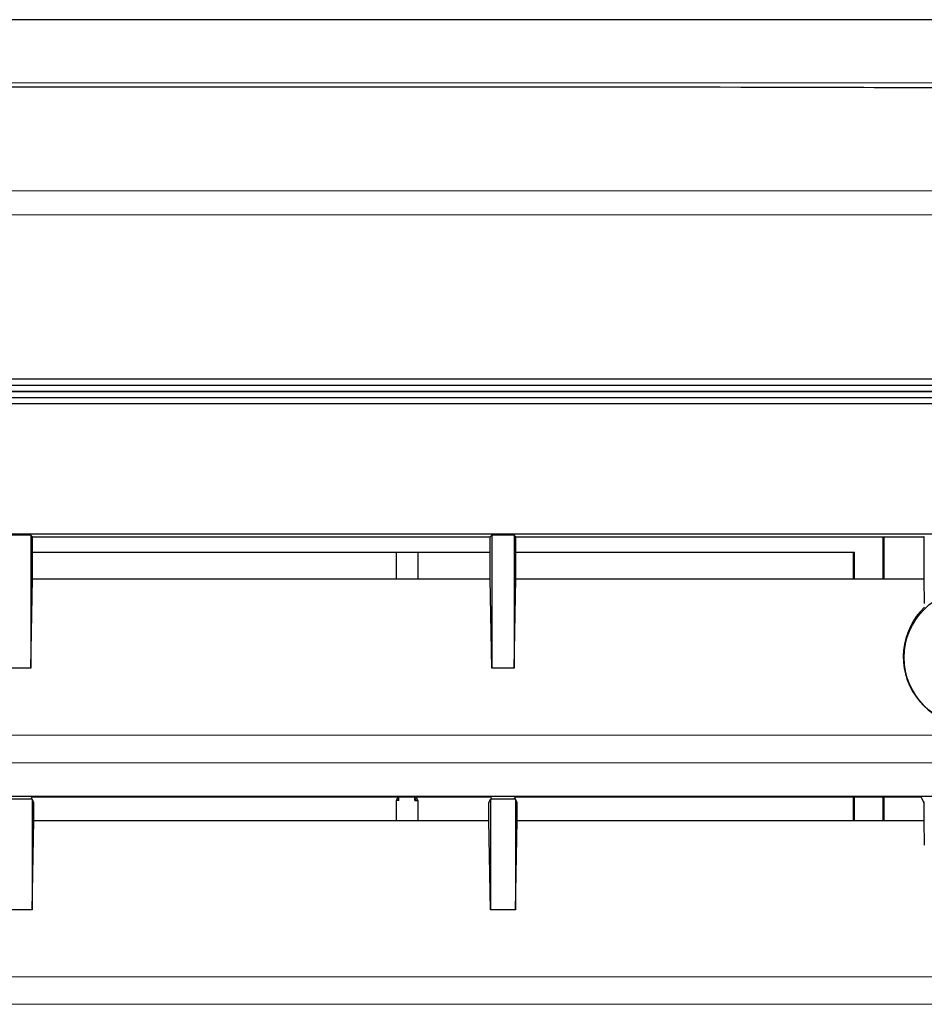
# Model space of a CAD drawing. Header units: millimetres. Extents: x 0 to 1118, y 0 to 864.
# Tile 97 of 117: x 944 to 959, y 484 to 500. Entities that reach past the tile are written whole.
import ezdxf

# ---------------------------------------------------------------- set-up
doc = ezdxf.new("R2010")
doc.units = ezdxf.units.MM

msp = doc.modelspace()

# ---------------------------------------------------------------- linework, layer by layer
at = {"color": 7, "linetype": 'Continuous', "lineweight": 25}
for p, q in [((962.6881, 499.9395), (936.1342, 499.9395)), ((963.2074, 494.1361), (847.2074, 494.1361)), ((847.2074, 494.0395), (963.2074, 494.0395)), ((847.2074, 493.9395), (963.2074, 493.9395)), ((963.1074, 493.9317), (924.76, 493.9317)), ((924.7644, 493.8395), (963.1074, 493.8395)), ((924.8644, 493.7395), (963.1074, 493.7395)), ((924.8644, 491.6395), (961.2074, 491.6395)), ((944.3874, 491.6151), (944.0274, 491.6151)), ((944.4153, 491.5871), (944.3874, 491.6151)), ((944.3874, 491.6151), (944.3874, 489.4672)), ((944.4153, 491.5871), (951.7995, 491.5871)), ((944.4153, 490.9079), (944.4153, 491.5871)), ((951.7995, 491.5871), (951.8274, 491.6151)), ((951.7995, 490.9079), (951.7995, 491.5871)), ((952.1874, 491.6151), (951.8274, 491.6151)), ((951.8274, 491.6151), (951.8274, 489.4672)), ((952.2153, 491.5871), (952.1874, 491.6151)), ((952.1874, 491.6151), (952.1874, 489.4672)), ((952.2153, 491.5871), (958.8, 491.5871)), ((952.2153, 490.9079), (952.2153, 491.5871)), ((958.1406, 491.5871), (958.1406, 491.0368)), ((958.8, 491.5871), (958.8078, 491.5949)), ((958.8, 491.5871), (958.8, 490.9079)), ((944.4153, 491.3418), (951.7995, 491.3418)), ((950.2828, 491.3418), (950.2828, 490.9079)), ((950.632, 491.3418), (950.632, 490.9079)), ((952.2153, 491.3418), (957.6826, 491.3418)), ((957.6616, 491.3418), (957.6616, 490.9079)), ((957.6826, 490.9079), (957.6826, 491.3418)), ((958.1406, 491.0368), (958.1406, 490.9079)), ((958.1406, 491.0368), (958.1431, 490.9079)), ((944.3874, 489.4672), (944.4153, 490.9079)), ((944.4153, 490.9079), (951.7995, 490.9079)), ((951.8274, 489.4672), (951.7995, 490.9079)), ((952.1874, 489.4672), (952.2153, 490.9079)), ((952.2153, 490.9079), (958.8, 490.9079)), ((958.8, 490.9079), (958.8078, 490.51)), ((944.3874, 489.4672), (944.0274, 489.4672)), ((952.1874, 489.4672), (951.8274, 489.4672)), ((924.8644, 487.3993), (963.1074, 487.3993)), ((944.3853, 487.3504), (944.0295, 487.3504)), ((944.402, 487.3837), (944.3853, 487.3504)), ((944.4074, 487.3504), (944.3853, 487.3504)), ((951.8128, 487.3837), (944.402, 487.3837)), ((944.4074, 487.3504), (944.4074, 485.5672)), ((944.4353, 487.2945), (944.4074, 487.3504)), ((950.3051, 487.3738), (950.2828, 487.3292)), ((950.3002, 487.3837), (950.3051, 487.3738)), ((950.3051, 487.3738), (950.3274, 487.3292)), ((950.3274, 487.3292), (950.3274, 487.3837)), ((950.5874, 487.3292), (950.5874, 487.3837)), ((950.6097, 487.3738), (950.5874, 487.3292)), ((950.6146, 487.3837), (950.6097, 487.3738)), ((950.6097, 487.3738), (950.632, 487.3292)), ((951.7795, 487.2945), (951.8074, 487.3504)), ((951.8074, 487.3504), (951.8074, 485.5672)), ((951.8295, 487.3504), (951.8074, 487.3504)), ((951.8128, 487.3837), (951.8295, 487.3504)), ((952.1853, 487.3504), (951.8295, 487.3504)), ((952.202, 487.3837), (952.1853, 487.3504)), ((952.2074, 487.3504), (952.1853, 487.3504)), ((958.7555, 487.3837), (952.202, 487.3837)), ((952.2074, 487.3504), (952.2074, 485.5672)), ((952.2353, 487.2945), (952.2074, 487.3504)), ((957.6616, 487.3837), (957.6616, 487.0079)), ((957.6826, 487.0079), (957.6826, 487.3837)), ((958.1406, 487.3837), (958.1406, 487.1368)), ((958.7555, 487.3837), (958.8, 487.2945)), ((944.4353, 487.0079), (944.4353, 487.2945)), ((950.3274, 487.3292), (950.2828, 487.3292)), ((950.2828, 487.3292), (950.2828, 487.0079)), ((950.5874, 487.3292), (950.632, 487.3292)), ((950.632, 487.3292), (950.632, 487.0079)), ((951.7795, 487.0079), (951.7795, 487.2945)), ((952.2353, 487.0079), (952.2353, 487.2945)), ((958.8, 487.2945), (958.8078, 487.3099)), ((958.8, 487.2945), (958.8, 487.0079)), ((958.1406, 487.1368), (958.1406, 487.0079)), ((958.1406, 487.1368), (958.1431, 487.0079)), ((944.4074, 485.5672), (944.4353, 487.0079)), ((944.4353, 487.0079), (951.7795, 487.0079)), ((951.8074, 485.5672), (951.7795, 487.0079)), ((952.2074, 485.5672), (952.2353, 487.0079)), ((952.2353, 487.0079), (958.8, 487.0079)), ((958.8, 487.0079), (958.8078, 486.61)), ((944.4074, 485.5672), (944.0074, 485.5672)), ((952.2074, 485.5672), (951.8074, 485.5672))]:
    msp.add_line(p, q, dxfattribs=at)
at = {"color": 7, "linetype": 'Continuous', "lineweight": 18}
for p, q in [((958.1615, 491.5871), (958.1615, 490.9079)), ((958.8078, 491.5949), (958.8078, 490.51)), ((924.9585, 488.3854), (963.1074, 488.3854)), ((924.8644, 487.9395), (963.1074, 487.9395)), ((958.1615, 487.3837), (958.1615, 487.0079)), ((958.8078, 487.3099), (958.8078, 486.61)), ((924.9585, 484.4854), (963.1074, 484.4854)), ((924.8644, 484.0395), (963.1074, 484.0395))]:
    msp.add_line(p, q, dxfattribs=at)
at = {"color": 7, "linetype": 'Continuous', "lineweight": 18, "flags": 128}
for points in [[(905.2074, 498.9203), (905.6074, 498.9203), (907.2074, 498.9203), (913.6074, 498.9203), (939.2074, 498.9203), (944.9105, 498.9203), (950.2042, 498.9203), (959.149, 498.9203)], [(847.2062, 497.1778), (859.5031, 497.1781), (871.7999, 497.1781), (936.8196, 497.1781), (950.0141, 497.1781), (963.2086, 497.1778)], [(963.2074, 496.7871), (940.3555, 496.7874), (917.5036, 496.7874), (871.7999, 496.7874), (859.5036, 496.7874), (847.2074, 496.7871)]]:
    msp.add_lwpolyline(points, dxfattribs=at)
at = {"color": 7, "linetype": 'Continuous', "lineweight": 25}
msp.add_circle((959.5831, 489.6395), 1.1, dxfattribs=at)
msp.add_ellipse((959.5831, 489.6503), major_axis=(0, 1.114), ratio=0.999953, start_param=0.7673887, end_param=3.5902996, dxfattribs=at)
msp.add_open_spline([(959.155, 498.8375), (958.2725, 498.8405), (953.8606, 498.8552), (947.684, 498.847), (940.6253, 498.8485), (935.3314, 498.8482), (928.2728, 498.8483), (921.2142, 498.8483), (912.9375, 498.8483), (908.1901, 498.8483), (905.2074, 498.8483)], degree=3, knots=[0, 0, 0, 0, 0.04907498, 0.24534453, 0.34347572, 0.4416069, 0.53973808, 0.73600045, 0.83413163, 1, 1, 1, 1], dxfattribs=at)

doc.saveas('drawing.dxf')
